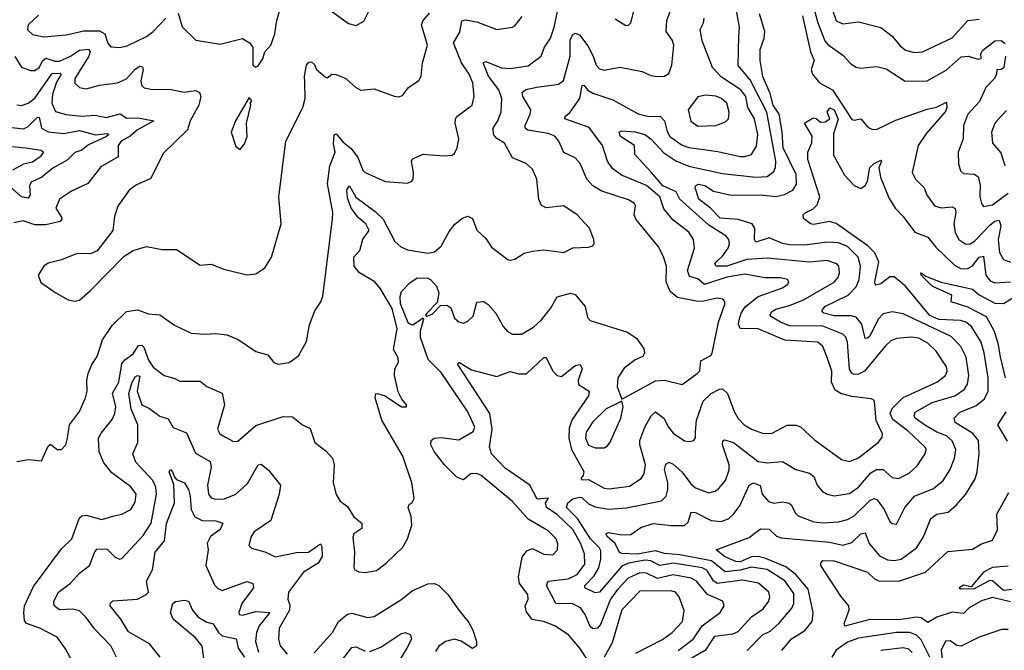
# Model space of a CAD drawing. Extents: x 1843161 to 1959474, y 907081 to 1016326.
# Tile 173 of 256: x 1850327 to 1854738, y 985065 to 987888. Entities that reach past the tile are written whole.
import ezdxf

# ---------------------------------------------------------------- set-up
doc = ezdxf.new("R2010")
doc.units = 0

msp = doc.modelspace()

# ---------------------------------------------------------------- linework, layer by layer
at = {"layer": '0CON20XD'}
for points in [[(1853926.1, 988055), (1853985, 987882.9), (1854015, 987870), (1854085, 987878.2), (1854185, 987852.9), (1854234.8, 987814.8), (1854270.8, 987770.8), (1854295, 987751.6), (1854335, 987741.8), (1854371.2, 987745), (1854505, 987807.3), (1854575, 987885.4), (1854625, 987890.8)], [(1851037.3, 987917.3), (1851055, 987856), (1851116.4, 987796.4), (1851225, 987778.1), (1851325, 987804), (1851356.7, 987785), (1851372, 987765), (1851372, 987685), (1851385, 987676.2), (1851395, 987681.2), (1851416.2, 987713.8), (1851426.1, 987743.9), (1851452.2, 987775), (1851470, 987825), (1851479.1, 987885), (1851507.4, 987985)], [(1853450.9, 985365), (1853435, 985376.1), (1853405, 985423.5), (1853384, 985434), (1853255, 985455.6), (1853195, 985445.7), (1853155, 985465.8), (1853128.7, 985468.7), (1853054.1, 985455.9), (1853025, 985442.5), (1852925, 985326.4), (1852905, 985322.8), (1852859.1, 985345), (1852858.2, 985355), (1852900.8, 985399.2), (1852921.9, 985435), (1852930.8, 985475), (1852930.7, 985510.7), (1852923.5, 985525), (1852884.2, 985564.2), (1852825.6, 985655.6), (1852777, 985705), (1852782.6, 985725), (1852805, 985742.9), (1852835, 985751.6), (1852845, 985749.6), (1852875, 985720.8), (1852905, 985707.1), (1852965, 985696.5), (1853045, 985702.6), (1853202.9, 985735), (1853223.9, 985755), (1853231.1, 985785), (1853230.2, 985815), (1853215.9, 985875), (1853221.5, 985898.5), (1853235, 985906.9), (1853255, 985898.4), (1853293.5, 985865), (1853335, 985808.9), (1853355, 985792.9), (1853415, 985770.4), (1853442.3, 985777.7), (1853459.7, 985790.3), (1853488.5, 985825), (1853506, 985874), (1853505, 985895.7), (1853475.3, 985985), (1853476.6, 986003.4), (1853485, 986007.5), (1853525.5, 985995), (1853635, 985910), (1853675, 985904.3), (1853745, 985911.3), (1853804.7, 985874.7), (1853865, 985857.9), (1853884.1, 985844.1), (1853900, 985805), (1853920, 985780), (1853944, 985764), (1853975, 985756.2), (1854045, 985767.1), (1854085, 985795.3), (1854139.9, 985860.1), (1854165, 985874.8), (1854195, 985875.3), (1854235, 985839.6), (1854264.6, 985834.6), (1854311.7, 985858.3), (1854348.2, 985891.8), (1854383.5, 985945), (1854388.2, 985965), (1854383.8, 985975), (1854306.7, 986046.7), (1854238.1, 986098.1), (1854226.5, 986125), (1854235, 986147.9), (1854285, 986197.1), (1854435.6, 986265), (1854473.8, 986295), (1854482, 986315), (1854479.1, 986335), (1854433.2, 986405), (1854395, 986440.3), (1854355, 986462.2), (1854322.4, 986467.6), (1854255, 986461.9), (1854229.9, 986450.1), (1854205, 986428), (1854111.3, 986315), (1854085, 986301), (1854065, 986300.7), (1854055, 986305.4), (1854044.2, 986324.2), (1854034.8, 986445), (1854027.3, 986467.3), (1854015, 986481.3), (1853925, 986516.3), (1853775, 986517.7), (1853735, 986534.8), (1853695, 986558.5), (1853689.6, 986565), (1853695, 986580.5), (1853715, 986592.5), (1853775, 986608.5), (1853838.5, 986635), (1853975.9, 986714.1), (1853994, 986735), (1853999.7, 986755), (1853995.9, 986785), (1853987.9, 986795), (1853945, 986810.7), (1853865, 986802.5), (1853675, 986820.2), (1853585, 986815.4), (1853495.6, 986785.6), (1853447.5, 986785), (1853441.8, 986795), (1853447.3, 986805), (1853475, 986829.4), (1853501.6, 986865), (1853507.5, 986885), (1853504.6, 986905), (1853490.7, 986920.7), (1853415, 986968.1), (1853284.6, 987084.6), (1853268.1, 987118.1), (1853207.6, 987145), (1853158.2, 987205), (1853082.5, 987285), (1853081.1, 987325), (1853019.1, 987365), (1853012.2, 987385), (1853025, 987390.4), (1853085, 987386.1), (1853126.9, 987375), (1853154.1, 987355), (1853212.3, 987292.3), (1853266.2, 987256.2), (1853325, 987232.5), (1853475, 987199.3), (1853625, 987183.9), (1853675, 987186.8), (1853705, 987209.1), (1853713.5, 987226.5), (1853714.8, 987255), (1853673.9, 987475), (1853599.8, 987619.8), (1853545, 987684), (1853548.4, 987815), (1853551.1, 987855), (1853526.4, 987995)], [(1853871.2, 987991.2), (1853903.2, 987875), (1853933.7, 987793.7), (1853947.3, 987777.3), (1854015, 987729.5), (1854050.6, 987690.6), (1854075, 987676.2), (1854095, 987671.5), (1854165, 987678.2), (1854208.9, 987668.9), (1854293.8, 987613.8), (1854392.5, 987615), (1854477, 987663), (1854545, 987721.5), (1854575.4, 987725.4), (1854621.1, 987711.1), (1854634, 987715), (1854633, 987735), (1854639.7, 987750.3), (1854695, 987793), (1854723.3, 987795), (1854741.2, 987781.2)], [(1851695, 987946.7), (1851800.7, 987870.7), (1851835, 987862.9), (1851868.5, 987881.5), (1851895.6, 987935)], [(1852335, 986133.3), (1852215, 986308.7), (1852156.8, 986366.8), (1852122.5, 986465), (1852122.8, 986495), (1852137.6, 986547.6), (1852135, 986552), (1852125, 986546.9), (1852088.5, 986521.5), (1852068.8, 986528.8), (1852033.2, 986616.8), (1852030.9, 986649.1), (1852037.8, 986672.2), (1852075, 986710), (1852107.3, 986732.7), (1852155, 986731.4), (1852168.1, 986725), (1852194.8, 986695), (1852205.2, 986665), (1852198.1, 986621.9), (1852151.4, 986575), (1852145.6, 986565), (1852150.6, 986560.6), (1852175, 986570), (1852211.6, 986608.4), (1852240.3, 986610.3), (1852258.6, 986598.6), (1852275, 986552.2), (1852295, 986535.5), (1852315, 986530), (1852335, 986538.5), (1852359.2, 986560.8), (1852375, 986623.8), (1852405, 986627.5), (1852425, 986615.6), (1852460.8, 986575), (1852492.3, 986515), (1852512.9, 986492.9), (1852535, 986480.5), (1852575, 986480), (1852628.3, 986511.7), (1852664.7, 986545.3), (1852705.4, 986595), (1852735, 986647.5), (1852794.4, 986664.4), (1852815, 986658.6), (1852860.5, 986605), (1852871.4, 986555), (1852882.1, 986542.1), (1853050, 986490), (1853091.5, 986461.5), (1853122.7, 986415), (1853126.4, 986395), (1853119.3, 986380.7), (1853083.8, 986365), (1853035, 986328.9), (1853007.1, 986285), (1853003.3, 986245), (1853025, 986190), (1853175, 986272.2), (1853215, 986274.4), (1853295, 986255.5), (1853362.5, 986305), (1853374, 986316), (1853378.9, 986361.1), (1853422.9, 986385), (1853428.9, 986395), (1853457.1, 986535), (1853485.4, 986615), (1853486.1, 986626.1), (1853477.3, 986637.3), (1853451.8, 986641.8), (1853385, 986627.4), (1853357.8, 986627.7), (1853274.4, 986644.4), (1853241.8, 986671.8), (1853223.7, 986715), (1853224.1, 986785), (1853212.4, 986822.4), (1853189.6, 986869.6), (1853086.7, 986995), (1853080.5, 987015), (1853086.5, 987055), (1853080.8, 987065), (1853055, 987081.2), (1852935, 987121.1), (1852895.3, 987145.3), (1852868.2, 987175), (1852838.5, 987245), (1852815, 987269.4), (1852765, 987294.2), (1852742.5, 987345), (1852725, 987366.5), (1852695, 987378.6), (1852604.1, 987394.1), (1852592.2, 987402.2), (1852591.1, 987415), (1852614.1, 987465), (1852616.2, 987485), (1852580.4, 987545), (1852577.5, 987562.5), (1852595, 987575.4), (1852643.6, 987586.4), (1852740.2, 987599.8), (1852763.8, 987616.2), (1852792.9, 987725), (1852792.7, 987797.3), (1852805, 987821.9), (1852815, 987828.1), (1852835, 987820), (1852871.6, 987771.6), (1852896.6, 987725), (1852909.1, 987685), (1852925, 987667.7), (1852945, 987662.7), (1853015, 987675.4), (1853115.9, 987655.9), (1853155, 987638.9), (1853184.4, 987634.4), (1853215, 987635.6), (1853235, 987647.5), (1853248.2, 987685), (1853258.2, 987775), (1853252.1, 987795), (1853223.4, 987835), (1853225.7, 987884.3), (1853256.2, 987965)], [(1852995, 987892.9), (1853043, 987863), (1853055, 987864.2), (1853065, 987874), (1853087.7, 987962.3)], [(1850305, 987723.3), (1850335, 987676.4), (1850375, 987660.7), (1850395, 987660.7), (1850415, 987673.8), (1850430.4, 987705), (1850444.4, 987715.6), (1850485, 987702.3), (1850505, 987703.4), (1850555, 987724.6), (1850595, 987751.7), (1850635, 987757), (1850643.7, 987745), (1850636.8, 987725), (1850573.7, 987625), (1850575, 987604.2), (1850594.7, 987584.7), (1850625, 987579.2), (1850685, 987595.3), (1850765, 987605.5), (1850805, 987623.2), (1850845, 987667.5), (1850865, 987679.6), (1850877, 987677), (1850881.1, 987665), (1850869.2, 987615), (1850872.9, 987595), (1850885, 987583.2), (1850915, 987577.5), (1851005.4, 987575.4), (1851064, 987564), (1851115, 987571.5), (1851132.8, 987562.8), (1851139.2, 987545), (1851129.2, 987505), (1851090.6, 987435), (1851079.1, 987395), (1850970.7, 987289.3), (1850915, 987176.7), (1850850.5, 987149.5), (1850817.8, 987125), (1850767, 987053), (1850752.4, 987007.6), (1850745, 986944), (1850675, 986854.2), (1850645, 986840), (1850585, 986842.2), (1850515, 986813.3), (1850455, 986798.6), (1850436, 986785), (1850410, 986745), (1850422.5, 986712.5), (1850488.8, 986665), (1850545, 986634.2), (1850575, 986628), (1850595, 986632.9), (1850645, 986675.8), (1850795, 986829.4), (1850835, 986855.6), (1850895, 986873.3), (1850965, 986860), (1851029.8, 986859.8), (1851135, 986788.8), (1851185, 986794), (1851241.2, 986771.2), (1851345, 986745.6), (1851385, 986750.6), (1851425, 986778), (1851454.6, 986825.4), (1851498.2, 986975), (1851488.2, 987095), (1851519.6, 987345), (1851595.6, 987495), (1851605.8, 987535), (1851605.3, 987605.2), (1851602.8, 987635), (1851612.6, 987685), (1851622.2, 987697.8), (1851635, 987699.5), (1851647.5, 987687.5), (1851656.9, 987665), (1851695, 987632), (1851705, 987628.8), (1851725, 987643.8), (1851745, 987642.5), (1851788.8, 987625), (1851833.3, 987585), (1851855, 987573.3), (1851915, 987579.2), (1852005, 987546.7), (1852025, 987543.1), (1852041.7, 987548.3), (1852068.8, 987585), (1852115, 987616.7), (1852126.2, 987635), (1852132.2, 987695), (1852153.9, 987775), (1852126.5, 987865), (1852135, 987884.2), (1852163, 987917)], [(1850574.6, 984995), (1850532.2, 985072.2), (1850494.7, 985124.7), (1850417.1, 985165), (1850357.3, 985185), (1850348.3, 985198.2), (1850345.2, 985235), (1850349.3, 985265), (1850388.9, 985351.1), (1850515, 985520), (1850560.6, 985565), (1850595, 985658.9), (1850605, 985667.7), (1850625, 985670.7), (1850695, 985651.1), (1850743.8, 985666.2), (1850785, 985674.4), (1850825, 985695.6), (1850845, 985728), (1850848.5, 985765), (1850825, 985797.5), (1850739.6, 985859.6), (1850703.8, 985905), (1850684, 985954), (1850680.9, 986015), (1850692.2, 986037.8), (1850741.1, 986098.9), (1850753.9, 986126.1), (1850758.4, 986155), (1850742.9, 986217.1), (1850771.5, 986265), (1850785, 986347.1), (1850797.8, 986365), (1850835, 986392.5), (1850859.8, 986430.2), (1850875, 986431.8), (1850882.9, 986422.9), (1850905, 986364.6), (1850925, 986333.5), (1850975, 986295.6), (1851022.8, 986282.8), (1851045, 986270), (1851135, 986270), (1851165, 986245.6), (1851235, 986216), (1851245.3, 986165), (1851212.7, 986055), (1851223.3, 986035), (1851248.9, 986018.9), (1851285, 986000.6), (1851305, 986002), (1851385, 986072.3), (1851507.6, 986112.4), (1851549.8, 986109.8), (1851594, 986075), (1851628, 986058), (1851649.2, 985995), (1851698, 985958), (1851729.2, 985925), (1851735.7, 985895), (1851731.4, 985815), (1851745, 985763.3), (1851763.4, 985733.4), (1851795, 985709.4), (1851823.6, 985663.6), (1851860.4, 985635), (1851859.4, 985610.6), (1851823.8, 985586.2), (1851819.1, 985570.9), (1851826.5, 985505), (1851824.4, 985435), (1851828.8, 985425), (1851847, 985417), (1851875, 985413.1), (1851925, 985423.1), (1851968.6, 985455), (1852043.3, 985526.7), (1852064.5, 985565), (1852083.7, 985626.3), (1852081.1, 985665), (1852067.5, 985705), (1852071.2, 985718.8), (1852085, 985726.7), (1852093.8, 985745), (1852084.2, 985815.8), (1852043.1, 985935), (1851948.9, 986095), (1851920, 986195), (1851923.3, 986215), (1851935, 986213.8), (1851965, 986204), (1852037.5, 986155), (1852060, 986155), (1852060, 986165), (1852039.3, 986189.3), (1852023.1, 986223.1), (1852006.7, 986295), (1852007.8, 986325), (1852024.7, 986355), (1852022, 986375), (1852001.9, 986411.9), (1852018.8, 986505), (1851995.5, 986595), (1851942.9, 986682.9), (1851918.5, 986715), (1851848.8, 986755), (1851825.9, 986785), (1851824.3, 986825.7), (1851851.5, 986855), (1851864.7, 986905.3), (1851892.5, 986945), (1851878.4, 986975), (1851845, 987001.6), (1851812.4, 987045), (1851795, 987091.4), (1851793.3, 987126.7), (1851805, 987144.5), (1851833.5, 987093.5), (1851919.6, 987029.6), (1851955.5, 986995.5), (1852007.3, 986895), (1852035, 986871.5), (1852065, 986857.8), (1852155, 986842.5), (1852185, 986848.9), (1852216, 986874), (1852250.5, 986939.5), (1852276.9, 986973.1), (1852310.6, 986999.4), (1852335, 987008.9), (1852355, 986998), (1852375, 986945.8), (1852415, 986909.4), (1852440, 986870), (1852515, 986813.3), (1852525, 986812.5), (1852545, 986816.7), (1852587.3, 986842.7), (1852625, 986852.5), (1852675, 986857.8), (1852765, 986846.5), (1852805, 986866.7), (1852875, 986870), (1852895, 986876.7), (1852901.2, 986885), (1852898.9, 986905), (1852879.4, 986955), (1852825, 987014.3), (1852764.2, 987055.8), (1852685, 987045.6), (1852665, 987056), (1852653.2, 987083.2), (1852644, 987175), (1852625, 987219.4), (1852596, 987245), (1852535, 987269.4), (1852498.9, 987335), (1852465, 987357.1), (1852449.2, 987375), (1852448, 987402), (1852469.6, 987435), (1852484.1, 987475.9), (1852486.7, 987535), (1852473.4, 987575), (1852427.9, 987635), (1852403.2, 987695), (1852415, 987701.2), (1852485, 987672.3), (1852525, 987669.2), (1852605, 987681.8), (1852662.5, 987725), (1852677.5, 987765), (1852705.4, 987805), (1852721.8, 987855), (1852736.2, 987925)], [(1850411.2, 987908.8), (1850365.6, 987865), (1850362.8, 987842.8), (1850385, 987822.2), (1850435, 987811.5), (1850535, 987820.4), (1850615, 987839), (1850685, 987838.7), (1850708.3, 987825), (1850722.5, 987782.5), (1850735, 987767.1), (1850775, 987763.5), (1850808.3, 987771.7), (1850895, 987812.6), (1850924.7, 987835), (1850982.2, 987895)], [(1850540.9, 986015), (1850550.9, 986075), (1850595, 986134.3), (1850622.1, 986195), (1850629.6, 986225), (1850627.5, 986275), (1850634.4, 986305), (1850650.8, 986345), (1850675, 986380), (1850698.7, 986455), (1850741, 986519), (1850805, 986581.5), (1850855, 986589.4), (1850905, 986572.2), (1850955, 986566.9), (1851021.4, 986521.4), (1851095.4, 986485.4), (1851155, 986480), (1851206.2, 986483.8), (1851255, 986477.3), (1851306.2, 986456.2), (1851385, 986403.3), (1851438.3, 986388.3), (1851465, 986353.3), (1851485, 986346.7), (1851535, 986354), (1851576.2, 986383.8), (1851611.7, 986448.3), (1851625, 986522.5), (1851648.8, 986585), (1851676.7, 986625), (1851685, 986650), (1851728.6, 986995), (1851729.4, 987025), (1851705.9, 987154.1), (1851716, 987234), (1851740, 987295), (1851732.7, 987332.7), (1851736.7, 987373.3), (1851745, 987377.1), (1851775, 987342.2), (1851811.8, 987311.8), (1851841.6, 987271.6), (1851863.8, 987215), (1851874.4, 987205), (1851965, 987163.5), (1852065, 987156), (1852083.3, 987165), (1852089.2, 987175), (1852090.8, 987205), (1852082, 987255), (1852086.7, 987265), (1852135, 987286.9), (1852225, 987278.6), (1852265, 987282), (1852275, 987290), (1852286.9, 987315), (1852294.5, 987355), (1852277.3, 987425), (1852280, 987445), (1852285.6, 987455), (1852353.8, 987505), (1852363.4, 987545), (1852356.8, 987605), (1852341.2, 987645), (1852305.9, 987695), (1852270.8, 987785), (1852298.3, 987831.8), (1852307.5, 987882.5), (1852325, 987887.8), (1852375, 987878.4), (1852465, 987844.5), (1852535, 987854.5), (1852545, 987860.6), (1852577.7, 987902.3)], [(1853277.4, 985065), (1853344.3, 985115.7), (1853384.9, 985175.1), (1853465.5, 985235), (1853482.9, 985265), (1853476.9, 985285), (1853407.8, 985315), (1853358.8, 985375), (1853335, 985388.4), (1853255, 985403.1), (1853185, 985387.1), (1853135, 985410.7), (1853105, 985412.2), (1853052.2, 985387.8), (1853005, 985337.6), (1852973.6, 985295), (1852929.2, 985180.8), (1852915, 985163.9), (1852895, 985161.2), (1852882.4, 985172.4), (1852861, 985225), (1852839.3, 985255), (1852805, 985273.8), (1852729.4, 985275), (1852687.1, 985355), (1852695.3, 985374.7), (1852784.4, 985385.6), (1852825, 985404.4), (1852859.4, 985450.6), (1852856.7, 985496.7), (1852840, 985545), (1852805, 985606.2), (1852735, 985673.6), (1852686.8, 985705), (1852682.5, 985725), (1852696.6, 985746.6), (1852645, 985742.7), (1852611.8, 985805), (1852501.3, 985881.3), (1852440.6, 985945), (1852431.9, 985975), (1852444.1, 986055), (1852433.8, 986125), (1852290, 986345), (1852295, 986355.8), (1852350.5, 986320.5), (1852465, 986291.1), (1852525, 986314.2), (1852562.7, 986302.7), (1852597.1, 986302.9), (1852675, 986376), (1852685, 986376.2), (1852716, 986315), (1852735, 986295.3), (1852755, 986291.8), (1852815, 986339.8), (1852838.2, 986345), (1852846.8, 986325), (1852828.9, 986275), (1852830.8, 986255), (1852877.9, 986225), (1852876, 986204), (1852802.1, 986097.9), (1852788.4, 986061.6), (1852787.9, 986015), (1852798.5, 985965), (1852854.7, 985865.3), (1852851.9, 985848.1), (1852841.5, 985835), (1852845, 985828), (1852875, 985829.4), (1852945, 985791.9), (1852968.3, 985788.3), (1853059.4, 985800.6), (1853111.5, 985835), (1853125.3, 985855), (1853130.9, 985895), (1853105.7, 985985), (1853105.2, 986005), (1853127.5, 986065), (1853155.5, 986115), (1853175, 986132.5), (1853213.3, 986105), (1853232.9, 986065), (1853255, 986037.3), (1853305, 986003.5), (1853325, 986000), (1853346.7, 986005), (1853354.2, 986015.8), (1853354.5, 986044.5), (1853358.4, 986095), (1853389.5, 986180.5), (1853425, 986215.5), (1853462.5, 986235), (1853475, 986235.4), (1853498.5, 986215), (1853527.5, 986135), (1853545, 986103.6), (1853572.7, 986075), (1853605, 986055.4), (1853655, 986037.5), (1853695, 986035.4), (1853765, 986073.8), (1853805, 986073.8), (1853825.2, 986065.2), (1853888.2, 986008.2), (1854008.9, 985918.9), (1854045, 985911.1), (1854085, 985927.5), (1854175, 985997.5), (1854191.2, 986018.8), (1854191.8, 986035), (1854163.5, 986093.5), (1854157, 986177), (1854154, 986185), (1854140.8, 986190.8), (1854055, 986201.7), (1854005, 986214.8), (1853979.9, 986229.9), (1853963.2, 986265), (1853964.8, 986315), (1853945, 986375.6), (1853924.6, 986425), (1853902.5, 986445), (1853755, 986453.5), (1853635, 986505.2), (1853555, 986506.5), (1853546.9, 986525), (1853549.6, 986545), (1853559, 986575), (1853577.3, 986602.7), (1853635, 986648.9), (1853745, 986688.5), (1853767.5, 986705), (1853772, 986715), (1853766, 986725), (1853735, 986732.3), (1853665, 986732.2), (1853575, 986749.8), (1853495, 986735.1), (1853395, 986702.8), (1853365, 986728.6), (1853328.2, 986738.2), (1853318.3, 986765), (1853349.6, 986865), (1853346.2, 986905), (1853325, 986937.1), (1853253.1, 986993.1), (1853212.3, 987042.3), (1853202.9, 987072.9), (1853194.7, 987095), (1853135, 987145.6), (1853022.7, 987192.7), (1852982.9, 987222.9), (1852959.7, 987255), (1852938.4, 987325), (1852878.4, 987405), (1852768.6, 987445), (1852771.1, 987455), (1852793.8, 987475), (1852836.7, 987535), (1852846.7, 987593.3), (1852855, 987595.5), (1852872.9, 987572.9), (1852895, 987558.7), (1852985, 987529.2), (1853097.3, 987467.3), (1853145, 987455.3), (1853196.9, 987456.9), (1853215, 987435.6), (1853227.7, 987387.7), (1853240.3, 987365), (1853295, 987326.5), (1853325, 987316.5), (1853455, 987298.1), (1853555, 987275.7), (1853575, 987275.3), (1853605, 987285.5), (1853627.5, 987322.5), (1853634.5, 987375), (1853619.6, 987445), (1853589.7, 987495), (1853580.3, 987545), (1853558.2, 987575), (1853470.8, 987630.8), (1853430, 987675), (1853384, 987794), (1853375.6, 987844.4), (1853391.1, 987875), (1853393.5, 987895)], [(1854082.5, 986825), (1854035, 986873.7), (1853995, 986888.8), (1853945, 986892), (1853845, 986878.3), (1853775, 986881), (1853745, 986886), (1853685, 986911.4), (1853625, 986892.2), (1853619.2, 986905), (1853620, 986955), (1853607.7, 986975), (1853545, 986993.7), (1853465, 987000.2), (1853421.2, 987045), (1853369.4, 987085), (1853352.7, 987135), (1853354.8, 987145.2), (1853368.4, 987151.6), (1853396.4, 987146.4), (1853435, 987120), (1853515, 987102.7), (1853645, 987104.8), (1853715, 987097.3), (1853753.7, 987106.3), (1853790.9, 987125), (1853807.5, 987152.5), (1853806.2, 987195), (1853747.4, 987315), (1853743.1, 987386.9), (1853729.3, 987465), (1853702, 987505), (1853688.3, 987558.3), (1853655.7, 987634.3), (1853644.8, 987705), (1853643.8, 987755), (1853661.6, 987805), (1853665.2, 987835.2), (1853641.5, 987915)], [(1853833.2, 987905), (1853869.3, 987745), (1853885.7, 987705), (1853873, 987665), (1853878.5, 987645), (1853910, 987605), (1853968.8, 987575), (1854055, 987441.2), (1854065, 987438), (1854095, 987444.4), (1854127, 987407), (1854145, 987397.8), (1854165, 987396.4), (1854251.4, 987438.6), (1854392.1, 987487.9), (1854433.5, 987496.5), (1854479.5, 987519.5), (1854481, 987495), (1854475, 987477.5), (1854390, 987380), (1854352, 987325), (1854325.7, 987205), (1854340, 987175), (1854379.4, 987135), (1854391.1, 987105), (1854425.8, 987055), (1854455, 987046.7), (1854505, 987050.4), (1854517.1, 987042.9), (1854520, 987025), (1854511.8, 986975), (1854517.2, 986935), (1854534.3, 986904.3), (1854565, 986883.2), (1854585, 986884.7), (1854605, 986896.8), (1854675, 986969.6), (1854695, 986986), (1854715, 986990.8), (1854722.6, 986965), (1854710, 986905), (1854715.6, 986845.6), (1854735, 986815.4), (1854765, 986802.6)], [(1854742.9, 987725), (1854735.8, 987674.2), (1854723.8, 987663.8), (1854704.4, 987665.6), (1854703.3, 987645), (1854693.9, 987625), (1854654.7, 987585), (1854627.2, 987522.8), (1854574.8, 987465.2), (1854555.4, 987415), (1854553.5, 987355), (1854530.8, 987295), (1854532.6, 987242.6), (1854541.9, 987211.9), (1854555, 987200), (1854605, 987196.9), (1854620.9, 987185), (1854630.1, 987150.1), (1854628, 987095), (1854635.3, 987065.3), (1854645, 987052.2), (1854685, 987060.2), (1854755, 987112.4)], [(1850315, 987506.7), (1850335, 987504.6), (1850365, 987514.6), (1850395, 987537.3), (1850472.5, 987647.5), (1850508.7, 987648.7), (1850513.6, 987645), (1850491.8, 987608.2), (1850474.8, 987555.2), (1850471.8, 987515), (1850487, 987477), (1850535, 987463.9), (1850605, 987456.6), (1850665, 987460.7), (1850715, 987450), (1850777, 987467), (1850807.4, 987447.4), (1850858.5, 987448.5), (1850928, 987435), (1850854.5, 987395.5), (1850822.5, 987367.5), (1850782.5, 987345), (1850768.8, 987325), (1850768.1, 987275), (1850690.3, 987229.7), (1850632.2, 987155), (1850558.8, 987121.2), (1850505, 987084.2), (1850488.5, 987045), (1850514.6, 987005), (1850516.2, 986995), (1850509.2, 986985), (1850445, 986969.4), (1850395, 986969.7), (1850342.5, 986987.5), (1850301.3, 986978.7)], [(1851315, 987307.5), (1851335, 987332.5), (1851346.2, 987365), (1851343.8, 987425), (1851362.5, 987505), (1851360, 987515), (1851367.5, 987525), (1851355, 987540), (1851294, 987435), (1851274, 987385), (1851295, 987320), (1851315, 987307.5)], [(1853365, 987412), (1853445, 987414.6), (1853489.5, 987430.5), (1853502.9, 987445), (1853506, 987475), (1853495, 987514.4), (1853470.5, 987535), (1853445, 987545.8), (1853399.8, 987550.2), (1853365, 987543.1), (1853321.2, 987485), (1853334.2, 987434.2), (1853365, 987412)], [(1853741.4, 985065), (1853785, 985116.5), (1853845, 985153.8), (1853877.2, 985195), (1853882.2, 985235), (1853859.3, 985339.3), (1853803.4, 985405), (1853758.9, 985438.9), (1853665, 985478.6), (1853635, 985484.7), (1853605, 985483.6), (1853555, 985461.7), (1853535, 985462.4), (1853485, 985484.8), (1853446.7, 985515), (1853595, 985570), (1853645, 985609.4), (1853685, 985607.1), (1853717, 985577), (1853738.2, 985568.2), (1853955, 985549.2), (1854015, 985536.8), (1854055, 985548.1), (1854095, 985586.6), (1854115, 985591.9), (1854133.1, 985543.1), (1854178.7, 985488.7), (1854215, 985470.9), (1854245, 985467.8), (1854276, 985474), (1854345, 985523.5), (1854376.2, 985573.8), (1854409.1, 985655), (1854435.7, 985674.3), (1854485.7, 985684.3), (1854523.9, 985716.1), (1854565.2, 985764.8), (1854607.3, 985832.7), (1854616.5, 985865), (1854624.7, 985945), (1854622.5, 986005), (1854596.2, 986036.2), (1854517.3, 986085), (1854512.7, 986105), (1854538.9, 986131.1), (1854610.3, 986159.7), (1854649.6, 986190.4), (1854665.2, 986224.8), (1854666, 986285), (1854647.5, 986397.5), (1854633.5, 986445), (1854590.6, 986515), (1854565, 986534.8), (1854542, 986542), (1854445, 986546.4), (1854404.2, 986564.2), (1854295, 986695.8), (1854245, 986737.8), (1854225, 986737.8), (1854185, 986705.3), (1854160.3, 986700.3), (1854157.8, 986715), (1854175.8, 986805), (1854157.3, 986845), (1854126.7, 986876.7), (1853985, 986976.2), (1853954.7, 986985.3), (1853885, 986971.1), (1853869.2, 986975), (1853837.7, 986997.7), (1853836.2, 987015), (1853845.6, 987024.4), (1853879.5, 987040.5), (1853900.3, 987059.7), (1853911.6, 987095), (1853857.2, 987262.8), (1853857.8, 987295), (1853875, 987337.5), (1853877.4, 987367.4), (1853843.3, 987425), (1853881.2, 987448.8), (1853895.7, 987445.7), (1853915, 987430), (1853935, 987431.2), (1853956, 987445), (1853944.3, 987475), (1853956.6, 987493.4), (1853975, 987485.2), (1853993, 987443), (1853972.2, 987377.8), (1853972, 987282), (1854022.7, 987192.7), (1854065, 987145.6), (1854095, 987132.9), (1854114.6, 987145.4), (1854125.3, 987165), (1854135, 987226.2), (1854154.6, 987245), (1854185, 987259.2), (1854188.1, 987255), (1854176.2, 987225), (1854182.9, 987182.9), (1854220.7, 987090.7), (1854249.1, 987045), (1854285, 987007.8), (1854336.8, 986936.8), (1854395.5, 986915), (1854430.5, 986870.5), (1854515, 986789), (1854545, 986772.6), (1854575, 986774.4), (1854595, 986786.8), (1854625, 986824.8), (1854645, 986830.5), (1854655.3, 986745), (1854675, 986719.1), (1854695, 986710), (1854765, 986715.6)], [(1850255, 987410), (1850345, 987399.1), (1850365, 987410.4), (1850405, 987450.9), (1850415, 987452.2), (1850425, 987402.9), (1850455, 987386.3), (1850525, 987379.6), (1850595, 987392.9), (1850667, 987373), (1850719.6, 987379.6), (1850726.5, 987375), (1850716.1, 987365), (1850635, 987328), (1850605.8, 987304.2), (1850575, 987293.1), (1850540.6, 987259.4), (1850475, 987224.2), (1850426.9, 987183.1), (1850379.4, 987160.6), (1850371.4, 987145), (1850373.5, 987105), (1850365, 987089.7), (1850335, 987095.2), (1850246.3, 987175)], [(1854748.3, 987481.7), (1854704.5, 987435), (1854695, 987424.2), (1854681.1, 987385), (1854685.5, 987335), (1854722.7, 987292.7), (1854739.6, 987235)], [(1850275, 987322.6), (1850354.2, 987314.2), (1850423.3, 987305), (1850433.8, 987295), (1850419.5, 987275), (1850385, 987250.5), (1850345, 987242.1), (1850295, 987215.2)], [(1853585.3, 985065), (1853655, 985134.1), (1853689.6, 985150.4), (1853728.2, 985185), (1853769.6, 985235), (1853786.2, 985253.8), (1853794.8, 985275), (1853795, 985319.6), (1853755, 985377), (1853675, 985426.5), (1853605, 985437.4), (1853555, 985423.5), (1853487.2, 985417.2), (1853425.5, 985465.5), (1853285, 985492.5), (1853215, 985498.7), (1853175, 985511), (1853095, 985495.1), (1853025, 985499.5), (1853013.9, 985503.9), (1852994.2, 985544.2), (1852958.9, 985575), (1852953.3, 985586.7), (1852965, 985592.2), (1853025, 985582.3), (1853065, 985583.2), (1853110, 985615), (1853165, 985632.4), (1853245, 985623.9), (1853305, 985624.7), (1853321.1, 985638.9), (1853335.5, 985684.5), (1853355, 985681.8), (1853425, 985646.2), (1853471.6, 985641.6), (1853504.4, 985655), (1853525, 985674.6), (1853555.3, 985715), (1853594.7, 985805.2), (1853615, 985814.6), (1853643.7, 985803.7), (1853653.2, 985765), (1853681.5, 985731.5), (1853705, 985724.7), (1853745, 985730.6), (1853774.2, 985724.2), (1853785.2, 985715.2), (1853800.6, 985680.6), (1853815, 985667.7), (1853885, 985640.5), (1853925, 985636.3), (1853995, 985640.2), (1854035, 985650.6), (1854063.5, 985666.5), (1854135, 985735.3), (1854155, 985745.4), (1854168.3, 985738.3), (1854199.1, 985695), (1854225, 985642.5), (1854235, 985632.5), (1854255, 985630.8), (1854291.8, 985705), (1854335, 985754.7), (1854421, 985789), (1854464.4, 985825.6), (1854496, 985875), (1854514.7, 985925), (1854520.5, 985965), (1854505, 986003.8), (1854478.8, 986025), (1854435, 986042.2), (1854385, 986071.9), (1854338.8, 986105), (1854334.1, 986115), (1854338, 986132), (1854414.4, 986175), (1854515.7, 986204.3), (1854558.9, 986235), (1854572.8, 986257.2), (1854579.6, 986295), (1854567.7, 986377.7), (1854542.4, 986425), (1854500.5, 986470.5), (1854285, 986570.9), (1854235, 986580.4), (1854195, 986572.2), (1854172.2, 986547.8), (1854135, 986472.3), (1854125, 986462.1), (1854115, 986461.9), (1854099.3, 986525), (1854075, 986556.1), (1854052.1, 986562.1), (1853975, 986562.1), (1853929.4, 986575), (1853920, 986585), (1853934.5, 986605), (1854038.7, 986655), (1854075, 986692), (1854088.4, 986725), (1854094.2, 986785), (1854082.5, 986825)], [(1854743.9, 986285), (1854721.4, 986378.6), (1854711, 986441), (1854692.8, 986495), (1854658.2, 986558.2), (1854575, 986601.8), (1854500, 986625), (1854502.5, 986655), (1854415, 986695.4), (1854365, 986744.4), (1854364.3, 986755), (1854389.1, 986739.1), (1854455, 986713.5), (1854595, 986682.2), (1854626, 986656), (1854695, 986619.3), (1854735, 986618.4), (1854795, 986655.7)], [(1850761.1, 985035), (1850735.4, 985085), (1850661.7, 985161.7), (1850625, 985212.7), (1850595, 985241.8), (1850565, 985249.7), (1850505, 985246.7), (1850481.4, 985265), (1850480.5, 985285), (1850501.2, 985325), (1850554.5, 985365.5), (1850595, 985410.7), (1850640, 985445), (1850663.6, 985506.4), (1850675, 985520), (1850718.8, 985518.8), (1850755, 985481.9), (1850775, 985473.8), (1850785, 985476), (1850880.4, 985579.6), (1850916.1, 985635), (1850940.2, 985765), (1850937.7, 985795), (1850923.8, 985825), (1850847.9, 985907.9), (1850833.6, 985945), (1850856.2, 985995), (1850856.7, 986075), (1850827.1, 986145), (1850816, 986215), (1850830.7, 986265), (1850845, 986289.6), (1850855, 986295.7), (1850865, 986293.1), (1850859.3, 986260.7), (1850854.2, 986225), (1850875, 986164.7), (1850908.2, 986148.2), (1850955, 986113.3), (1850991.9, 986101.9), (1851015, 986062.5), (1851075, 986038.9), (1851115, 985948.2), (1851180.6, 985910.6), (1851185.3, 985885), (1851168.3, 985805), (1851173.7, 985765), (1851185, 985747.9), (1851205, 985741.3), (1851245, 985743.8), (1851296.1, 985765), (1851347.3, 985812.7), (1851395, 985895.8), (1851408.3, 985898.3), (1851441.4, 985871.4), (1851496, 985805), (1851489.4, 985765), (1851453, 985647), (1851377.5, 985595), (1851364.2, 985575), (1851353.8, 985535), (1851365, 985522), (1851425, 985506.7), (1851473.2, 985483.2), (1851567, 985503), (1851620.8, 985505), (1851675, 985542.1), (1851680.6, 985530.6), (1851681.6, 985485), (1851665, 985456.1), (1851599.1, 985415), (1851531.6, 985325), (1851528.2, 985295), (1851536.8, 985266.8), (1851536, 985245), (1851490, 985165), (1851486.1, 985115), (1851494.6, 985085), (1851525, 985047.8)], [(1852905, 985971.1), (1852945, 985972.5), (1852960, 985980), (1852972.4, 985997.6), (1853019.5, 986105), (1853030, 986155), (1853025, 986180), (1852955, 986146.5), (1852895, 986088.5), (1852865, 986042.5), (1852862.2, 986015), (1852875, 985984.4), (1852905, 985971.1)], [(1852867.1, 985027.1), (1852836.5, 985075), (1852785, 985134.2), (1852725, 985174.4), (1852673.7, 985193.7), (1852623.5, 985203.5), (1852598.1, 985238.1), (1852591.9, 985265), (1852604.4, 985295), (1852603.5, 985315), (1852566.1, 985365), (1852561.5, 985395), (1852578.3, 985481.7), (1852598.8, 985511.2), (1852625, 985520.6), (1852675, 985495.4), (1852715, 985492.2), (1852736.5, 985515), (1852738.3, 985541.7), (1852730.5, 985565), (1852695, 985599.6), (1852605, 985652.2), (1852535, 985732), (1852395, 985847.5), (1852375, 985856.5), (1852346.2, 985855), (1852315, 985828.9), (1852285, 985840.4), (1852230.3, 985895), (1852184, 985955), (1852169.6, 985985), (1852170, 986005), (1852183.8, 986015), (1852215, 986018.2), (1852295, 986007.6), (1852358.2, 986045), (1852366.3, 986065), (1852335, 986133.3)], [(1854752.3, 986002.3), (1854709.2, 986075), (1854746.4, 986133.6)], [(1850315, 985911.2), (1850365, 985919.5), (1850425, 985914.3), (1850455, 985979.2), (1850465, 985988), (1850495, 985964.2), (1850515, 985963.8), (1850534.5, 985985.5), (1850540.9, 986015)], [(1850956.9, 985035), (1850908.9, 985095), (1850815, 985148), (1850780.4, 985205), (1850732.5, 985265), (1850733.8, 985276.2), (1850745, 985287.5), (1850855.2, 985294.8), (1850894.4, 985315), (1850903.6, 985326.4), (1850895.7, 985375), (1850921.9, 985425), (1850934, 985505), (1850975.7, 985555), (1850985, 985632.9), (1851021.3, 985725), (1851017.2, 985807.2), (1850996.7, 985865), (1851002.5, 985875), (1851012.5, 985865), (1851020.5, 985840.5), (1851030.1, 985830.1), (1851065, 985815.6), (1851083.2, 985785), (1851091.6, 985755), (1851096.1, 985695), (1851112.5, 985662.5), (1851145, 985646.3), (1851205.7, 985645.7), (1851236.7, 985635), (1851225, 985605.6), (1851182.2, 985575), (1851167.8, 985545), (1851171.4, 985515), (1851160.5, 985445), (1851199.2, 985359.2), (1851215, 985341.8), (1851235, 985332.5), (1851345, 985373.8), (1851371.4, 985365), (1851374.5, 985345), (1851322.8, 985275), (1851309.1, 985235), (1851310.8, 985225), (1851325, 985222.7), (1851385, 985239.8), (1851447.5, 985235), (1851400.7, 985175), (1851387.4, 985145), (1851383.6, 985105), (1851397.6, 985057.6)], [(1854765, 985282.3), (1854685, 985301.3), (1854635, 985287.5), (1854580, 985255), (1854555, 985230), (1854505, 985235.8), (1854435, 985214.3), (1854395, 985189.4), (1854365, 985210.2), (1854344, 985214), (1854265, 985201.7), (1854135, 985203.9), (1854023.3, 985173.3), (1854020.6, 985185), (1854043.1, 985245), (1854040.8, 985265), (1854005, 985308), (1853916.7, 985445), (1853915.6, 985455), (1853925, 985466.9), (1853975, 985465.9), (1854125, 985415.2), (1854156.6, 985385), (1854175, 985376.6), (1854265, 985375.6), (1854385.5, 985415), (1854485, 985507.9), (1854595, 985518.5), (1854635, 985541.5), (1854685, 985558), (1854708.1, 985605), (1854703.8, 985675), (1854758.3, 985771.7)], [(1854755, 985442.7), (1854685, 985435.4), (1854644.4, 985415.6), (1854590, 985350), (1854555, 985356.6), (1854536, 985345), (1854541.1, 985341.1), (1854605, 985341.8), (1854675, 985380), (1854685, 985377.7), (1854734.5, 985335), (1854775, 985338.7)], [(1853243.3, 984976.7), (1853401.7, 985068.3), (1853441.2, 985128.8), (1853521.3, 985138.7), (1853545, 985149.7), (1853604.8, 985215.2), (1853658.4, 985251.6), (1853682.4, 985285), (1853688.2, 985305), (1853682.7, 985325), (1853636.6, 985366.6), (1853565, 985379.5), (1853450.9, 985365)], [(1851646, 985054), (1851728.2, 985145), (1851755.3, 985194.7), (1851795, 985227.9), (1851815, 985231.8), (1851885, 985211.8), (1851915, 985216.8), (1852035, 985291.8), (1852085, 985332.3), (1852155, 985362.5), (1852185, 985364.5), (1852205.3, 985355.3), (1852244.5, 985315), (1852295, 985244.4), (1852339.5, 985189.5), (1852356.9, 985155), (1852373.8, 985105), (1852373.3, 985085), (1852355, 985073.8), (1852305, 985106.8), (1852275, 985115.3), (1852235.4, 985104.6), (1852205.4, 985084.6), (1852189.8, 985060.2)], [(1853087.3, 985052.7), (1853206.5, 985113.4), (1853250.3, 985145), (1853296.1, 985193.9), (1853303.8, 985243.8), (1853281.8, 985305), (1853265, 985325.3), (1853245, 985331), (1853105, 985329.4), (1853025, 985246.5), (1852981.8, 985098.2), (1852945.8, 985034.2)], [(1851156.8, 984996.8), (1851145, 985083.3), (1851115, 985121.9), (1851014.3, 985205), (1851003.3, 985235), (1851014, 985275), (1851025, 985284.5), (1851065, 985290.3), (1851082.9, 985285), (1851100.7, 985245), (1851124.6, 985215), (1851165, 985191.8), (1851194.6, 985184.6), (1851217.2, 985145), (1851235, 985129.8), (1851297, 985117), (1851306.3, 985075), (1851334.5, 985034.5)], [(1854755, 985157.9), (1854725, 985158.2), (1854695, 985148.5), (1854625, 985123.6), (1854545, 985083.9), (1854525, 985086.7), (1854495, 985107.8), (1854475, 985105.6), (1854455, 985066.7), (1854459.7, 985025)], [(1851895, 985059.7), (1851945, 985078.9), (1852035, 985139.6), (1852055, 985145.6), (1852078, 985135), (1852082.5, 985115), (1852062.1, 985075), (1852012.9, 984995)], [(1854404.7, 985034.7), (1854365, 985111.9), (1854345, 985133.9), (1854315, 985144.5), (1854255.2, 985145.2), (1854085, 985119.2), (1854035, 985101.4), (1853985, 985066.2), (1853964.8, 985035.2)], [(1851769.8, 985020.2), (1851815, 985078.5), (1851835, 985080.3), (1851875, 985061.5)], [(1854325.6, 985055.6), (1854310, 985070), (1854285, 985076.8), (1854184.8, 985065.2)]]:
    msp.add_lwpolyline(points, dxfattribs=at)

doc.saveas('drawing.dxf')
